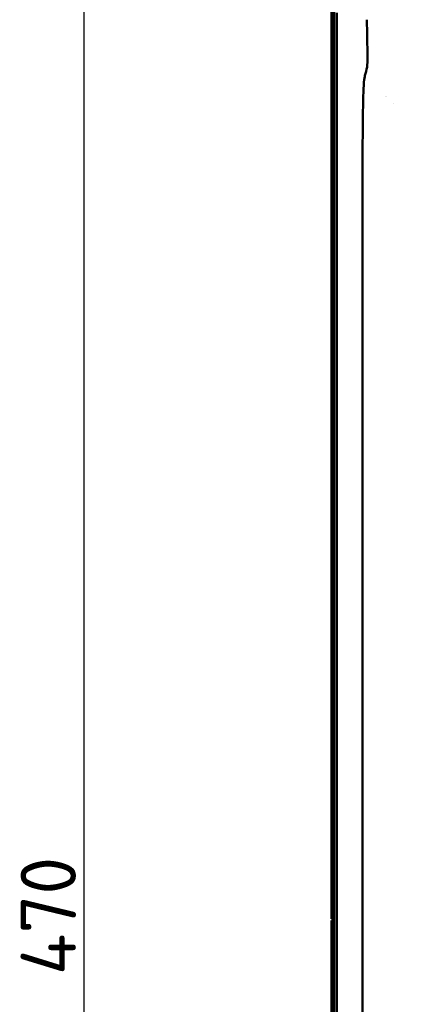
# Model space of a CAD drawing. Header units: millimetres. Extents: x 0 to 6049, y -120 to 1682.
# Tile 54 of 256: x 213 to 264, y 1238 to 1362. Entities that reach past the tile are written whole.
import ezdxf

# ---------------------------------------------------------------- set-up
doc = ezdxf.new("R2010")
doc.units = ezdxf.units.MM
doc.header["$LTSCALE"] = 2
doc.layers.add('Bemaßung (ISO)', color=7, linetype='Continuous', lineweight=25)
doc.layers.add('Sichtbar (ISO)', color=7, linetype='Continuous', lineweight=50)
doc.styles.add('Notiztext (DIN)', font='isocpeur.ttf')
doc.dimstyles.new('Standard (DIN)', dxfattribs={"dimscale": 2, "dimtxt": 3.5, "dimasz": 2.5, "dimexe": 2, "dimexo": 0.5, "dimgap": 0.5, "dimtad": 1, "dimrnd": 1e-08, "dimtxsty": 'Notiztext (DIN)', "dimcen": 0.09, "dimdle": 10, "dimclrd": 256, "dimclre": 256, "dimclrt": 256, "dimadec": 0, "dimazin": 0, "dimtfac": 1, "dimtmove": 0, "dimatfit": 3, "dimfxl": 1, "dimtolj": 1, "dimtzin": 0, "dimlwd": -1, "dimlwe": -1, "dimarcsym": 0})

# ---------------------------------------------------------------- blocks, each defined once
blk = doc.blocks.new('*D18')
at = {"layer": 'Bemaßung (ISO)', "transparency": 16777216}
for p, q in [((262.62, 1483.49), (216.81, 1483.49)), ((220.81, 1478.49), (220.81, 1018.49)), ((262.62, 1013.49), (216.81, 1013.49))]:
    blk.add_line(p, q, dxfattribs=at)
for points in [[(219.98, 1478.49), (221.65, 1478.49), (220.81, 1483.49)], [(219.98, 1018.49), (221.65, 1018.49), (220.81, 1013.49)]]:
    blk.add_solid(points, dxfattribs=at)
at = {"layer": 'Defpoints', "color": 0, "transparency": 16777216}
for p in [(263.62, 1483.49), (220.81, 1013.49), (263.62, 1013.49)]:
    blk.add_point(p, dxfattribs=at)
at = {"layer": 'Bemaßung (ISO)', "transparency": 16777216, "insert": (212.81, 1241.47), "char_height": 7, "attachment_point": 1, "rotation": 90, "style": 'Notiztext (DIN)'}
blk.add_mtext('\\A1;470', dxfattribs=at)

msp = doc.modelspace()

# ---------------------------------------------------------------- linework, layer by layer
at = {"layer": 'Sichtbar (ISO)'}
for p, q in [((252.123, 1248.591), (252.123, 1404.591)), ((252.263, 1248.731), (252.263, 1404.591)), ((252.463, 1092.391), (252.463, 1404.591)), ((252.463, 1404.591), (252.463, 1248.931)), ((252.797, 1133.9), (252.797, 1363.082)), ((256.051, 1341.785), (256.051, 1155.197)), ((252.263, 1248.731), (252.123, 1248.591)), ((252.463, 1248.591), (252.123, 1248.591)), ((252.123, 1092.391), (252.123, 1248.391)), ((252.123, 1248.391), (252.463, 1248.391)), ((252.123, 1248.391), (252.263, 1248.251)), ((252.263, 1248.731), (252.463, 1248.731)), ((252.263, 1092.391), (252.263, 1248.251)), ((252.463, 1248.251), (252.263, 1248.251)), ((252.463, 1248.931), (252.463, 1248.931)), ((252.463, 1248.931), (252.463, 1248.931)), ((252.463, 1248.051), (252.463, 1092.391)), ((252.463, 1248.051), (252.463, 1248.051)), ((252.463, 1248.051), (252.463, 1248.051))]:
    msp.add_line(p, q, dxfattribs=at)
for radius, start, end in [(10.086, 211.7572, 211.75761), (9.85, 218.92473, 218.92505)]:
    msp.add_arc((267.643, 1357.866), radius, start, end, dxfattribs=at)
msp.add_ellipse((260.361, 1341.785), major_axis=(0, 18.653), ratio=0.2310621, start_param=1.5542321, end_param=1.5708119, dxfattribs=at)
msp.add_open_spline([(256.699, 1357.396), (256.669, 1358.999), (256.639, 1360.601), (256.609, 1362.205)], degree=3, dxfattribs=at)
for points, knots in [([(256.37, 1355.162), (256.483, 1355.483), (256.569, 1355.836), (256.679, 1356.576), (256.706, 1356.974), (256.699, 1357.396)], [-1.0604008, -1.0604008, -1.0604008, -1.0604008, -0.5238384, -0.5238384, -0.0000011, -0.0000011, -0.0000011, -0.0000011]), ([(256.37, 1355.162), (256.318, 1355.014), (256.277, 1354.723), (256.232, 1354.173), (256.221, 1354.015), (256.17, 1353.133), (256.143, 1352.212), (256.098, 1349.867), (256.084, 1348.358), (256.064, 1345.28), (256.058, 1343.682), (256.052, 1342.094)], [0.0000031, 0.0000031, 0.0000031, 0.0000031, 0.2471561, 0.2471561, 0.3345686, 0.3345686, 0.7033352, 0.7033352, 1.1830952, 1.1830952, 1.6549842, 1.6549842, 1.6549842, 1.6549842])]:
    msp.add_open_spline(points, degree=3, knots=knots, dxfattribs=at)

# ---------------------------------------------------------------- dimensions: what is measured, and where the dimension line sits
at = {"layer": 'Bemaßung (ISO)'}
dim = msp.add_linear_dim(base=(220.814, 1013.491), p1=(263.623, 1483.491), p2=(263.623, 1013.491), angle=90, dimstyle='Standard (DIN)', override={"dimgap": 0.5, "dimdec": 2, "dimtol": 0, "dimlim": 0, "dimtp": 0, "dimtm": 0, "dimtdec": 2, "dimtofl": 0, "dimatfit": 1}, dxfattribs=at)
dim.commit()
dim.dimension.update_dxf_attribs({"geometry": '*D18', "text_midpoint": (220.814, 1248.471), "dimtype": 160})

doc.saveas('drawing.dxf')
